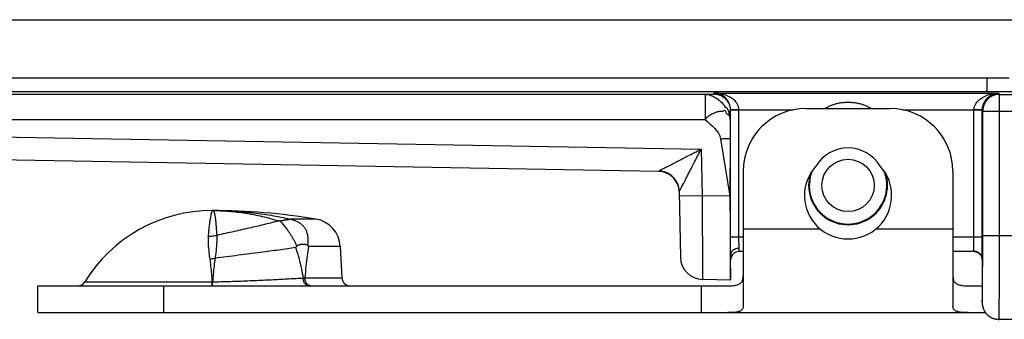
# Model space of a CAD drawing. Header units: inches. Extents: x 0.2 to 16.8, y 0.1 to 10.8.
# Tile 3 of 23: x 3.068 to 4.242, y 2.732 to 3.09. Entities that reach past the tile are written whole.
import ezdxf

# ---------------------------------------------------------------- set-up
doc = ezdxf.new("R2010")
doc.units = ezdxf.units.IN
doc.header["$LTSCALE"] = 0.935
doc.header["$MEASUREMENT"] = 0
doc.layers.get('0').update_dxf_attribs({"linetype": 'CONTINUOUS'})

msp = doc.modelspace()

# ---------------------------------------------------------------- linework, layer by layer
at = {"color": 7, "linetype": 'CONTINUOUS'}
for p, q in [((2.353, 3.0902), (4.327, 3.0902)), ((4.248, 3.0202), (2.353, 3.0202)), ((4.2214, 3.0202), (4.2214, 3.004)), ((2.3373, 3.0011), (3.8855, 3.0011)), ((4.2214, 3.004), (2.3387, 3.004)), ((3.8855, 3.0011), (3.8855, 2.9711)), ((3.8957, 3.0015), (3.8962, 3.0025)), ((3.8962, 3.0025), (4.2358, 3.0025)), ((4.2358, 3.0025), (4.2366, 3.001)), ((4.2366, 3.001), (4.2526, 3.001)), ((4.2366, 2.8322), (4.2366, 3.001)), ((3.9259, 2.9825), (3.9905, 2.9825)), ((4.006, 2.9842), (4.106, 2.9842)), ((4.1215, 2.9825), (4.2061, 2.9825)), ((2.3373, 2.9711), (3.8855, 2.9711)), ((3.9157, 2.9815), (3.9159, 2.982)), ((3.9259, 2.982), (3.9159, 2.982)), ((3.9159, 2.8302), (3.9159, 2.982)), ((3.9259, 2.8302), (3.9259, 2.982)), ((4.2161, 2.982), (4.2061, 2.982)), ((4.2061, 2.8302), (4.2061, 2.982)), ((4.2161, 2.982), (4.2166, 2.981)), ((4.2161, 2.8302), (4.2161, 2.982)), ((4.2166, 2.981), (4.2526, 2.981)), ((4.2166, 2.8322), (4.2166, 2.981)), ((2.2812, 2.9635), (3.8809, 2.9356)), ((3.904, 2.9477), (3.9152, 2.8792)), ((3.9153, 2.9477), (3.9152, 2.8792)), ((2.2807, 2.9365), (3.8302, 2.9094)), ((3.8302, 2.9089), (2.2807, 2.9359)), ((3.8809, 2.9356), (3.8819, 2.8798)), ((3.8302, 2.9089), (3.8302, 2.9094)), ((3.931, 2.9092), (3.931, 2.748)), ((4.181, 2.9092), (4.181, 2.748)), ((3.8548, 2.8849), (3.8561, 2.8063)), ((3.8819, 2.8798), (3.8549, 2.8794)), ((3.9152, 2.8792), (3.8819, 2.8798)), ((3.4214, 2.852), (3.391, 2.852)), ((3.931, 2.8302), (3.9159, 2.8302)), ((3.931, 2.8402), (4.0228, 2.8402)), ((4.0892, 2.8402), (4.181, 2.8402)), ((4.2161, 2.8302), (4.181, 2.8302)), ((4.2166, 2.8322), (4.8897, 2.8322)), ((3.4505, 2.8193), (3.4126, 2.8193)), ((3.4505, 2.8193), (3.4525, 2.7817)), ((3.916, 2.7792), (3.916, 2.8092)), ((3.926, 2.8132), (3.926, 2.817)), ((3.931, 2.8132), (3.926, 2.8132)), ((4.2063, 2.8132), (4.181, 2.8132)), ((4.2159, 2.8044), (4.2159, 2.8038)), ((4.2159, 2.8039), (4.2159, 2.759)), ((4.2159, 2.8038), (4.2159, 2.8039)), ((3.09, 2.7722), (3.9128, 2.7722)), ((3.09, 2.7402), (3.09, 2.7722)), ((3.1458, 2.777), (3.2977, 2.777)), ((3.24, 2.7402), (3.24, 2.7722)), ((3.4083, 2.7817), (3.4525, 2.7817)), ((3.881, 2.7722), (3.881, 2.7402)), ((3.916, 2.7792), (3.8827, 2.7798)), ((4.1992, 2.7722), (4.2159, 2.7722)), ((4.2159, 2.7622), (4.2159, 2.7622)), ((4.2159, 2.7622), (4.2159, 2.7622)), ((4.2159, 2.759), (4.2159, 2.757)), ((4.2159, 2.757), (4.2159, 2.7551)), ((4.2159, 2.7551), (4.2159, 2.7528)), ((4.2159, 2.7528), (4.2159, 2.7522)), ((3.09, 2.7402), (4.2199, 2.7402)), ((4.8897, 2.7322), (4.2359, 2.7322))]:
    msp.add_line(p, q, dxfattribs=at)
for points in [[(4.2063, 2.8132), (4.207, 2.8132), (4.2084, 2.813), (4.2098, 2.8126), (4.2111, 2.812), (4.2123, 2.8112), (4.2133, 2.8102), (4.2142, 2.8092), (4.2148, 2.8081), (4.2153, 2.8071), (4.2156, 2.8061), (4.2158, 2.8052), (4.2159, 2.8044)], [(4.2159, 2.7522), (4.2159, 2.752), (4.2159, 2.7517), (4.2159, 2.7515)], [(4.2159, 2.7515), (4.216, 2.7512), (4.216, 2.7509), (4.216, 2.7506), (4.216, 2.7502), (4.2161, 2.7499), (4.2161, 2.7495), (4.2162, 2.7491), (4.2162, 2.7487), (4.2163, 2.7483), (4.2164, 2.7479), (4.2165, 2.7475), (4.2166, 2.7471), (4.2167, 2.7466), (4.2169, 2.7462), (4.217, 2.7457), (4.2172, 2.7453), (4.2174, 2.7448), (4.2176, 2.7443), (4.2178, 2.7439), (4.218, 2.7434), (4.2182, 2.7429), (4.2185, 2.7424), (4.2188, 2.742), (4.219, 2.7415), (4.2193, 2.741), (4.2197, 2.7406), (4.22, 2.7401), (4.2204, 2.7396), (4.2208, 2.7392), (4.2212, 2.7387), (4.2216, 2.7383), (4.222, 2.7378), (4.2225, 2.7374), (4.223, 2.737), (4.2235, 2.7366), (4.224, 2.7361), (4.2246, 2.7358), (4.2252, 2.7354), (4.2258, 2.735), (4.2264, 2.7346), (4.227, 2.7343), (4.2277, 2.734), (4.2284, 2.7337), (4.2291, 2.7334), (4.2299, 2.7332), (4.2307, 2.7329), (4.2315, 2.7327), (4.2323, 2.7325), (4.2332, 2.7324), (4.2341, 2.7323), (4.235, 2.7322), (4.2359, 2.7322)]]:
    msp.add_lwpolyline(points, dxfattribs=at)
msp.add_circle((4.056, 2.8922), 0.0312, dxfattribs=at)
for centre, radius, start, end in [((4.006, 2.9092), 0.075, 90, 180), ((4.106, 2.9092), 0.075, 0, 90), ((4.056, 2.8922), 0.0448, 31.1508, 148.8492), ((4.056, 2.8802), 0.052, 137.4587, 42.5413), ((3.8298, 2.8839), 0.025, 2.2574, 89.0001), ((4.056, 2.8922), 0.047, 161.98, 18.02), ((4.056, 2.8922), 0.0462, 157.7789, 22.2211), ((3.298, 2.6837), 0.1785, 90, 148.5015), ((3.298, 2.1122), 0.75, 80.5349, 90), ((3.4156, 2.8175), 0.035, 3, 80.5349), ((3.8831, 2.8068), 0.027, 181, 269), ((3.926, 2.8032), 0.01, 90, 180), ((3.1373, 2.7822), 0.01, 270, 328.5015), ((3.4625, 2.7822), 0.01, 183, 270)]:
    msp.add_arc(centre, radius, start, end, dxfattribs=at)
for points, knots in [([(3.8855, 3.0011), (3.8858, 3.0011), (3.8865, 3.0011), (3.8875, 3.0012), (3.8884, 3.0012), (3.8893, 3.0012), (3.8902, 3.0012), (3.891, 3.0012), (3.8918, 3.0013), (3.8926, 3.0013), (3.8931, 3.0013), (3.8935, 3.0013), (3.8938, 3.0013), (3.8941, 3.0013), (3.8944, 3.0014), (3.8946, 3.0014), (3.8948, 3.0014), (3.895, 3.0014), (3.8952, 3.0014), (3.8953, 3.0014), (3.8954, 3.0014), (3.8955, 3.0014), (3.8955, 3.0014), (3.8956, 3.0014), (3.8956, 3.0015), (3.8956, 3.0015), (3.8956, 3.0015), (3.8957, 3.0015), (3.8957, 3.0015), (3.8957, 3.0015), (3.8957, 3.0015), (3.8957, 3.0015)], [0, 0, 0, 0, 0.098552, 0.19493, 0.288567, 0.3789, 0.465361, 0.547387, 0.624411, 0.695869, 0.761195, 0.791382, 0.819825, 0.846453, 0.871196, 0.893984, 0.914746, 0.933413, 0.949914, 0.964183, 0.97615, 0.98125, 0.985752, 0.989646, 0.992929, 0.995595, 0.997644, 0.998441, 0.999092, 0.999605, 1, 1, 1, 1]), ([(3.8855, 3.0011), (3.8861, 3.0011), (3.8873, 3.001), (3.8893, 3.0007), (3.8913, 3.0001), (3.8935, 2.9993), (3.8958, 2.9983), (3.898, 2.997), (3.9002, 2.9955), (3.9024, 2.9939), (3.9044, 2.9921), (3.9062, 2.9902), (3.9085, 2.9884), (3.9087, 2.9852), (3.9118, 2.9851), (3.9124, 2.9826), (3.9141, 2.9801), (3.9135, 2.9771), (3.9153, 2.975), (3.9153, 2.9731), (3.9155, 2.9718), (3.9155, 2.9711)], [0, 0, 0, 0, 0.037666, 0.080476, 0.127593, 0.17831, 0.232047, 0.288012, 0.34534, 0.403367, 0.461666, 0.519872, 0.577739, 0.643445, 0.687614, 0.73947, 0.79118, 0.882158, 0.912126, 0.957479, 1, 1, 1, 1]), ([(3.8957, 3.0015), (3.8963, 3.0015), (3.8976, 3.0014), (3.8996, 3.0011), (3.9015, 3.0006), (3.9033, 3), (3.9051, 2.9991), (3.9068, 2.9981), (3.9081, 2.9972), (3.9091, 2.9963), (3.91, 2.9954), (3.9111, 2.9942), (3.9123, 2.9926), (3.9133, 2.9909), (3.9141, 2.9891), (3.9148, 2.9873), (3.9153, 2.9854), (3.9156, 2.9834), (3.9157, 2.9821), (3.9157, 2.9815)], [0, 0, 0, 0, 0.062522, 0.125043, 0.187558, 0.250085, 0.312637, 0.375192, 0.437713, 0.468963, 0.5002, 0.562633, 0.625084, 0.68757, 0.750078, 0.812583, 0.875065, 0.937524, 1, 1, 1, 1]), ([(3.9259, 2.9825), (3.9259, 2.983), (3.9258, 2.9841), (3.9255, 2.9856), (3.925, 2.9872), (3.9243, 2.9888), (3.9233, 2.9905), (3.922, 2.9923), (3.9203, 2.994), (3.9182, 2.9958), (3.9157, 2.9974), (3.9127, 2.999), (3.9092, 3.0004), (3.9052, 3.0016), (3.9008, 3.0023), (3.8977, 3.0025), (3.8962, 3.0025)], [0, 0, 0, 0, 0.038403, 0.078381, 0.120804, 0.16645, 0.21607, 0.270929, 0.332187, 0.400606, 0.477116, 0.562959, 0.659548, 0.766692, 0.881612, 1, 1, 1, 1]), ([(3.9159, 2.982), (3.9159, 2.9825), (3.9159, 2.9836), (3.9157, 2.9852), (3.9154, 2.9868), (3.9149, 2.9885), (3.9142, 2.9902), (3.9134, 2.9919), (3.9123, 2.9937), (3.911, 2.9955), (3.9093, 2.9972), (3.9073, 2.9988), (3.905, 3.0003), (3.9023, 3.0015), (3.8993, 3.0023), (3.8972, 3.0025), (3.8962, 3.0025)], [0, 0, 0, 0, 0.051482, 0.10098, 0.153741, 0.20913, 0.266587, 0.327493, 0.393292, 0.46382, 0.539179, 0.62006, 0.707626, 0.80173, 0.900221, 1, 1, 1, 1]), ([(4.2061, 2.9825), (4.2061, 2.983), (4.2062, 2.9841), (4.2065, 2.9857), (4.207, 2.9873), (4.2078, 2.9889), (4.2088, 2.9907), (4.2102, 2.9924), (4.2118, 2.9941), (4.2139, 2.9958), (4.2164, 2.9975), (4.2194, 2.9991), (4.2229, 3.0004), (4.2268, 3.0016), (4.2312, 3.0023), (4.2343, 3.0025), (4.2358, 3.0025)], [0, 0, 0, 0, 0.039271, 0.079867, 0.122851, 0.169166, 0.219633, 0.274961, 0.336084, 0.404055, 0.479999, 0.564961, 0.660293, 0.766476, 0.880798, 1, 1, 1, 1]), ([(4.2161, 2.982), (4.2161, 2.9826), (4.2161, 2.9837), (4.2163, 2.9853), (4.2167, 2.9869), (4.2172, 2.9886), (4.2178, 2.9903), (4.2187, 2.9921), (4.2198, 2.9938), (4.2212, 2.9956), (4.2228, 2.9973), (4.2248, 2.9989), (4.2271, 3.0003), (4.2298, 3.0015), (4.2327, 3.0023), (4.2348, 3.0025), (4.2358, 3.0025)], [0, 0, 0, 0, 0.053394, 0.103483, 0.156363, 0.2124, 0.271546, 0.333492, 0.3988, 0.468488, 0.543147, 0.623165, 0.709336, 0.802206, 0.899707, 1, 1, 1, 1]), ([(4.2366, 3.001), (4.2358, 3.001), (4.2342, 3.0009), (4.2318, 3.0004), (4.2295, 2.9997), (4.2273, 2.9987), (4.2252, 2.9975), (4.2233, 2.996), (4.2216, 2.9942), (4.2201, 2.9923), (4.2189, 2.9903), (4.2179, 2.9881), (4.2172, 2.9858), (4.2167, 2.9834), (4.2166, 2.9818), (4.2166, 2.981)], [0, 0, 0, 0, 0.076924, 0.15385, 0.230776, 0.307703, 0.384629, 0.461555, 0.538481, 0.615405, 0.692327, 0.769248, 0.846167, 0.923084, 1, 1, 1, 1]), ([(4.2714, 3.0048), (4.2714, 3.0048), (4.271, 3.0047), (4.2703, 3.0046), (4.2692, 3.0046), (4.2677, 3.0045), (4.2658, 3.0044), (4.2635, 3.0044), (4.2609, 3.0043), (4.258, 3.0042), (4.2547, 3.0042), (4.2512, 3.0041), (4.2474, 3.0041), (4.2434, 3.0041), (4.2393, 3.004), (4.2349, 3.004), (4.2305, 3.004), (4.226, 3.004), (4.223, 3.004), (4.2214, 3.004)], [0, 0, 0, 0, 0.005908, 0.019962, 0.042221, 0.072504, 0.110493, 0.15588, 0.208314, 0.267393, 0.3326, 0.403375, 0.479106, 0.55915, 0.642941, 0.72985, 0.818996, 0.909382, 1, 1, 1, 1]), ([(3.9259, 2.9825), (3.9255, 2.9825), (3.9245, 2.9825), (3.9231, 2.9825), (3.9218, 2.9825), (3.9206, 2.9824), (3.9194, 2.9824), (3.9184, 2.9824), (3.9176, 2.9824), (3.9169, 2.9824), (3.9164, 2.9824), (3.9161, 2.9823), (3.9159, 2.9823), (3.9159, 2.9824)], [0, 0, 0, 0, 0.141133, 0.279582, 0.412514, 0.537203, 0.651093, 0.75185, 0.837419, 0.906077, 0.956476, 0.987691, 1, 1, 1, 1]), ([(3.9259, 2.982), (3.9259, 2.9821), (3.9259, 2.9822), (3.9259, 2.9824), (3.9259, 2.9825), (3.9259, 2.9825)], [0, 0, 0, 0, 0.333334, 0.666666, 1, 1, 1, 1]), ([(4.0284, 2.9842), (4.0286, 2.9844), (4.0302, 2.9853), (4.0332, 2.9868), (4.0375, 2.9886), (4.042, 2.99), (4.0467, 2.991), (4.0513, 2.9915), (4.056, 2.9917), (4.0607, 2.9915), (4.0653, 2.991), (4.07, 2.99), (4.0746, 2.9886), (4.0789, 2.9868), (4.0819, 2.9853), (4.0834, 2.9844), (4.0837, 2.9842)], [0, 0, 0, 0, 0.016292, 0.093621, 0.174311, 0.256532, 0.33867, 0.41983, 0.499869, 0.579927, 0.660952, 0.743307, 0.82629, 0.90758, 0.984648, 1, 1, 1, 1]), ([(4.2161, 2.9824), (4.2161, 2.9823), (4.2159, 2.9823), (4.2156, 2.9824), (4.2151, 2.9824), (4.2144, 2.9824), (4.2136, 2.9824), (4.2126, 2.9824), (4.2114, 2.9824), (4.2102, 2.9825), (4.2089, 2.9825), (4.2075, 2.9825), (4.2066, 2.9825), (4.2061, 2.9825)], [0, 0, 0, 0, 0.01229, 0.043504, 0.093918, 0.162601, 0.2482, 0.348983, 0.46289, 0.587583, 0.720501, 0.858917, 1, 1, 1, 1]), ([(4.2061, 2.982), (4.2061, 2.9821), (4.2061, 2.9822), (4.2061, 2.9824), (4.2061, 2.9825), (4.2061, 2.9825)], [0, 0, 0, 0, 0.333293, 0.666624, 1, 1, 1, 1]), ([(3.9155, 2.9711), (3.9155, 2.9717), (3.9154, 2.9729), (3.9149, 2.9745), (3.9145, 2.9789), (3.9137, 2.9749), (3.9126, 2.9771), (3.9104, 2.9778), (3.9107, 2.9816), (3.9077, 2.9817), (3.9064, 2.9804), (3.9043, 2.9808), (3.9024, 2.9804), (3.9002, 2.98), (3.898, 2.9792), (3.8958, 2.9783), (3.8935, 2.9772), (3.8913, 2.9759), (3.8892, 2.9744), (3.8873, 2.9728), (3.8859, 2.9718), (3.8855, 2.9711)], [0, 0, 0, 0, 0.041367, 0.081258, 0.14959, 0.189894, 0.224455, 0.261518, 0.359167, 0.397425, 0.439704, 0.485064, 0.533649, 0.585586, 0.640824, 0.698974, 0.759246, 0.820626, 0.881976, 0.942134, 1, 1, 1, 1]), ([(3.9155, 2.9711), (3.9155, 2.9702), (3.9155, 2.9683), (3.9154, 2.9646), (3.9154, 2.961), (3.9154, 2.9572), (3.9153, 2.9543), (3.9153, 2.9511), (3.9153, 2.9488), (3.9153, 2.9477)], [0, 0, 0, 0, 0.123509, 0.241102, 0.471224, 0.590095, 0.715734, 0.851311, 1, 1, 1, 1]), ([(3.9155, 2.9711), (3.9155, 2.9718), (3.9155, 2.9729), (3.9155, 2.9742), (3.9155, 2.9751), (3.9155, 2.976), (3.9156, 2.9769), (3.9156, 2.9777), (3.9156, 2.9784), (3.9156, 2.9791), (3.9156, 2.9796), (3.9156, 2.9799), (3.9156, 2.9802), (3.9156, 2.9804), (3.9156, 2.9806), (3.9156, 2.9808), (3.9156, 2.981), (3.9156, 2.9811), (3.9156, 2.9812), (3.9156, 2.9813), (3.9156, 2.9813), (3.9157, 2.9814), (3.9157, 2.9814), (3.9157, 2.9814), (3.9157, 2.9815), (3.9157, 2.9815), (3.9157, 2.9815), (3.9157, 2.9815), (3.9157, 2.9815)], [0, 0, 0, 0, 0.202424, 0.298097, 0.389511, 0.476242, 0.557865, 0.633957, 0.704093, 0.767849, 0.824801, 0.850593, 0.874525, 0.896544, 0.916597, 0.934632, 0.950595, 0.964435, 0.976098, 0.981097, 0.985532, 0.989398, 0.992688, 0.995397, 0.997519, 0.999052, 0.999598, 1, 1, 1, 1]), ([(3.904, 2.9477), (3.9045, 2.9478), (3.9055, 2.9479), (3.9069, 2.9481), (3.9083, 2.9482), (3.9096, 2.9484), (3.9108, 2.9484), (3.9119, 2.9484), (3.9129, 2.9484), (3.9137, 2.9484), (3.9144, 2.9483), (3.9149, 2.9481), (3.9152, 2.948), (3.9153, 2.9478), (3.9153, 2.9477)], [0, 0, 0, 0, 0.128716, 0.254453, 0.375315, 0.489517, 0.59534, 0.691188, 0.775633, 0.847306, 0.905137, 0.948699, 0.978876, 1, 1, 1, 1]), ([(3.8302, 2.9094), (3.8303, 2.9095), (3.8304, 2.9095), (3.8308, 2.9097), (3.8314, 2.91), (3.8322, 2.9105), (3.8334, 2.9111), (3.835, 2.9119), (3.8369, 2.9129), (3.8394, 2.9142), (3.8423, 2.9157), (3.8457, 2.9174), (3.8498, 2.9195), (3.8545, 2.9219), (3.8599, 2.9248), (3.8662, 2.928), (3.8733, 2.9316), (3.8783, 2.9342), (3.8809, 2.9356)], [0, 0, 0, 0, 0.002595, 0.009267, 0.020784, 0.037639, 0.060759, 0.091266, 0.129893, 0.177284, 0.234407, 0.30216, 0.381611, 0.473847, 0.580664, 0.704416, 0.844758, 1, 1, 1, 1]), ([(3.8548, 2.8848), (3.8548, 2.8849), (3.8548, 2.8851), (3.855, 2.8854), (3.8553, 2.886), (3.8558, 2.8868), (3.8563, 2.888), (3.8571, 2.8895), (3.8581, 2.8914), (3.8594, 2.8938), (3.8609, 2.8967), (3.8627, 2.9002), (3.8647, 2.9042), (3.8672, 2.909), (3.87, 2.9144), (3.8732, 2.9207), (3.8769, 2.9279), (3.8795, 2.9329), (3.8809, 2.9356)], [0, 0, 0, 0, 0.002828, 0.009165, 0.020061, 0.036356, 0.058945, 0.088788, 0.126876, 0.173993, 0.230857, 0.298539, 0.378057, 0.470553, 0.577798, 0.70225, 0.843574, 1, 1, 1, 1]), ([(3.8465, 2.903), (3.8459, 2.9036), (3.8445, 2.9047), (3.8424, 2.9061), (3.8401, 2.9072), (3.8377, 2.9082), (3.8353, 2.9089), (3.8328, 2.9093), (3.8311, 2.9094), (3.8302, 2.9094)], [0, 0, 0, 0, 0.143275, 0.286451, 0.42947, 0.572342, 0.715059, 0.857611, 1, 1, 1, 1]), ([(3.8465, 2.903), (3.8459, 2.9036), (3.8446, 2.9047), (3.8424, 2.9061), (3.8401, 2.9072), (3.8378, 2.9082), (3.8353, 2.9089), (3.8328, 2.9093), (3.8311, 2.9094), (3.8302, 2.9094)], [0, 0, 0, 0, 0.142804, 0.285668, 0.428533, 0.571398, 0.714264, 0.857132, 1, 1, 1, 1]), ([(3.8548, 2.8849), (3.8547, 2.8857), (3.8546, 2.8874), (3.8542, 2.89), (3.8535, 2.8924), (3.8526, 2.8948), (3.8514, 2.8971), (3.85, 2.8992), (3.8484, 2.9012), (3.8471, 2.9024), (3.8465, 2.903)], [0, 0, 0, 0, 0.124997, 0.249977, 0.374978, 0.499991, 0.625008, 0.750022, 0.875027, 1, 1, 1, 1]), ([(3.8819, 2.8798), (3.8819, 2.8772), (3.8819, 2.872), (3.882, 2.8642), (3.882, 2.8565), (3.8821, 2.849), (3.8822, 2.8416), (3.8822, 2.8345), (3.8823, 2.8277), (3.8823, 2.8211), (3.8824, 2.815), (3.8824, 2.8092), (3.8825, 2.8039), (3.8825, 2.7991), (3.8825, 2.7947), (3.8826, 2.7909), (3.8826, 2.7876), (3.8826, 2.7849), (3.8826, 2.7828), (3.8826, 2.7812), (3.8827, 2.7803), (3.8827, 2.7799), (3.8827, 2.7798)], [0, 0, 0, 0, 0.078537, 0.156605, 0.233687, 0.309301, 0.38298, 0.454272, 0.522738, 0.587954, 0.649522, 0.70708, 0.760297, 0.808863, 0.852479, 0.890863, 0.923765, 0.950975, 0.972321, 0.987666, 0.996913, 1, 1, 1, 1]), ([(3.9152, 2.8792), (3.9152, 2.8767), (3.9152, 2.8715), (3.9152, 2.8639), (3.9153, 2.8563), (3.9153, 2.8488), (3.9153, 2.8416), (3.9153, 2.8345), (3.9154, 2.8278), (3.9154, 2.8213), (3.9154, 2.8152), (3.9155, 2.8095), (3.9155, 2.8042), (3.9156, 2.7993), (3.9156, 2.7949), (3.9157, 2.791), (3.9157, 2.7877), (3.9158, 2.7849), (3.9159, 2.7826), (3.9159, 2.781), (3.916, 2.7801), (3.916, 2.7797)], [0, 0, 0, 0, 0.077649, 0.154971, 0.231269, 0.306114, 0.379284, 0.450127, 0.518165, 0.58325, 0.644822, 0.702414, 0.755918, 0.804903, 0.848968, 0.888024, 0.921785, 0.949964, 0.972488, 0.989214, 1, 1, 1, 1]), ([(3.298, 2.8622), (3.2978, 2.8622), (3.2975, 2.8615), (3.2971, 2.8605), (3.2966, 2.8585), (3.296, 2.8558), (3.2954, 2.8524), (3.2947, 2.8482), (3.2941, 2.8433), (3.2935, 2.8377), (3.2931, 2.8337), (3.293, 2.8316)], [0, 0, 0, 0, 0.016475, 0.056242, 0.120438, 0.209052, 0.321738, 0.457948, 0.616993, 0.798027, 1, 1, 1, 1]), ([(3.298, 2.8622), (3.3058, 2.8622), (3.3214, 2.8618), (3.3447, 2.8599), (3.368, 2.8567), (3.3834, 2.8537), (3.391, 2.852)], [0, 0, 0, 0, 0.249263, 0.49875, 0.748878, 1, 1, 1, 1]), ([(3.298, 2.8622), (3.3046, 2.8622), (3.3179, 2.8617), (3.3377, 2.8593), (3.3576, 2.8554), (3.3706, 2.8518), (3.3771, 2.8498)], [0, 0, 0, 0, 0.245551, 0.495053, 0.747066, 1, 1, 1, 1]), ([(3.298, 2.8622), (3.2984, 2.8622), (3.2991, 2.8618), (3.2999, 2.8606), (3.3005, 2.8586), (3.3011, 2.856), (3.3015, 2.8526), (3.302, 2.8486), (3.3024, 2.8438), (3.3028, 2.8384), (3.3031, 2.8345), (3.3032, 2.8325)], [0, 0, 0, 0, 0.032826, 0.077412, 0.141792, 0.228479, 0.33814, 0.470716, 0.625755, 0.802519, 1, 1, 1, 1]), ([(3.3771, 2.8498), (3.3745, 2.8491), (3.3692, 2.8477), (3.3611, 2.8457), (3.3527, 2.8437), (3.3437, 2.8416), (3.3341, 2.8394), (3.3239, 2.8371), (3.3136, 2.8348), (3.3067, 2.8333), (3.3032, 2.8325)], [0, 0, 0, 0, 0.10629, 0.216462, 0.330093, 0.446756, 0.581909, 0.71966, 0.859271, 1, 1, 1, 1]), ([(3.3783, 2.8499), (3.3782, 2.8499), (3.3779, 2.8498), (3.3775, 2.8498), (3.3772, 2.8498), (3.3771, 2.8498)], [0, 0, 0, 0, 0.340159, 0.673935, 1, 1, 1, 1]), ([(3.3783, 2.8499), (3.3785, 2.8499), (3.3788, 2.8499), (3.3792, 2.85), (3.3797, 2.85), (3.3802, 2.8501), (3.3808, 2.8502), (3.3814, 2.8503), (3.382, 2.8505), (3.3828, 2.8506), (3.3835, 2.8508), (3.3843, 2.8509), (3.3852, 2.8511), (3.3861, 2.8512), (3.3869, 2.8513), (3.3876, 2.8514), (3.3882, 2.8515), (3.3887, 2.8516), (3.3892, 2.8516), (3.3896, 2.8517), (3.3899, 2.8517), (3.3902, 2.8517), (3.3905, 2.8518), (3.3907, 2.8518), (3.3908, 2.8518), (3.3909, 2.8518), (3.391, 2.8519), (3.391, 2.8519)], [0, 0, 0, 0, 0.031629, 0.066839, 0.105109, 0.146664, 0.191509, 0.239918, 0.292111, 0.34828, 0.408671, 0.474101, 0.543832, 0.613966, 0.677587, 0.732695, 0.780255, 0.821662, 0.857794, 0.889255, 0.916479, 0.939789, 0.95936, 0.975284, 0.987487, 0.995824, 1, 1, 1, 1]), ([(3.3783, 2.8499), (3.3788, 2.8495), (3.3798, 2.8486), (3.3813, 2.847), (3.383, 2.845), (3.3847, 2.8428), (3.3866, 2.8404), (3.3884, 2.8377), (3.3903, 2.8349), (3.3922, 2.832), (3.3941, 2.8289), (3.3958, 2.8258), (3.3973, 2.8227), (3.3982, 2.8206), (3.3986, 2.8196)], [0, 0, 0, 0, 0.050636, 0.110882, 0.179824, 0.257518, 0.341847, 0.429889, 0.521669, 0.617942, 0.716837, 0.814884, 0.909696, 1, 1, 1, 1]), ([(3.391, 2.8519), (3.391, 2.8519), (3.391, 2.8519), (3.391, 2.852), (3.391, 2.852), (3.391, 2.852)], [0, 0, 0, 0, 0.351427, 0.68583, 1, 1, 1, 1]), ([(3.391, 2.8519), (3.3919, 2.8517), (3.3937, 2.8513), (3.3961, 2.8505), (3.3981, 2.8496), (3.3999, 2.8487), (3.4015, 2.8478), (3.4029, 2.8468), (3.4042, 2.8459), (3.4053, 2.8448), (3.4065, 2.8436), (3.4075, 2.8422), (3.4086, 2.8407), (3.4094, 2.8391), (3.4101, 2.8374), (3.4108, 2.8354), (3.4113, 2.8332), (3.4117, 2.8306), (3.4119, 2.8276), (3.4119, 2.8242), (3.4116, 2.8219), (3.4115, 2.8206)], [0, 0, 0, 0, 0.067124, 0.126793, 0.179887, 0.227378, 0.27131, 0.31174, 0.349024, 0.384121, 0.424357, 0.465744, 0.508739, 0.551444, 0.596096, 0.644054, 0.697312, 0.759307, 0.831219, 0.912238, 1, 1, 1, 1]), ([(3.293, 2.8316), (3.2929, 2.8303), (3.2928, 2.8276), (3.2929, 2.823), (3.2933, 2.8176), (3.294, 2.8113), (3.2945, 2.8068), (3.2949, 2.8044)], [0, 0, 0, 0, 0.14032, 0.306046, 0.50204, 0.734446, 1, 1, 1, 1]), ([(3.293, 2.8316), (3.2941, 2.8316), (3.2964, 2.8317), (3.2998, 2.832), (3.3021, 2.8323), (3.3032, 2.8325)], [0, 0, 0, 0, 0.334636, 0.668127, 1, 1, 1, 1]), ([(3.3032, 2.8325), (3.3033, 2.8312), (3.3034, 2.8285), (3.3032, 2.8239), (3.3028, 2.8185), (3.3022, 2.8122), (3.3016, 2.8077), (3.3013, 2.8053)], [0, 0, 0, 0, 0.139104, 0.305379, 0.50092, 0.730429, 1, 1, 1, 1]), ([(3.916, 2.8093), (3.916, 2.81), (3.916, 2.8114), (3.916, 2.8136), (3.916, 2.8161), (3.916, 2.8187), (3.9159, 2.8215), (3.9159, 2.8243), (3.9159, 2.8273), (3.9159, 2.8292), (3.9159, 2.8302)], [0, 0, 0, 0, 0.096135, 0.203655, 0.320935, 0.446532, 0.57892, 0.716472, 0.857581, 1, 1, 1, 1]), ([(3.926, 2.817), (3.926, 2.8175), (3.926, 2.8184), (3.926, 2.8198), (3.926, 2.8213), (3.926, 2.8229), (3.9259, 2.8247), (3.9259, 2.8265), (3.9259, 2.8283), (3.9259, 2.8296), (3.9259, 2.8302)], [0, 0, 0, 0, 0.096341, 0.203614, 0.320763, 0.446256, 0.578633, 0.716173, 0.857209, 1, 1, 1, 1]), ([(4.2059, 2.8137), (4.2059, 2.8139), (4.206, 2.8143), (4.206, 2.8152), (4.206, 2.8162), (4.206, 2.8175), (4.206, 2.8189), (4.2061, 2.8205), (4.2061, 2.8223), (4.2061, 2.8242), (4.2061, 2.8261), (4.2061, 2.8282), (4.2061, 2.8295), (4.2061, 2.8302)], [0, 0, 0, 0, 0.035735, 0.085805, 0.14947, 0.225788, 0.313633, 0.411692, 0.518492, 0.632458, 0.75189, 0.875006, 1, 1, 1, 1]), ([(4.2159, 2.8039), (4.2159, 2.8042), (4.2159, 2.8048), (4.216, 2.8058), (4.216, 2.8071), (4.216, 2.8086), (4.216, 2.8104), (4.216, 2.8124), (4.2161, 2.8146), (4.2161, 2.817), (4.2161, 2.8195), (4.2161, 2.8221), (4.2161, 2.8248), (4.2161, 2.8275), (4.2161, 2.8293), (4.2161, 2.8302)], [0, 0, 0, 0, 0.028554, 0.067463, 0.116551, 0.175405, 0.243493, 0.320025, 0.404032, 0.494504, 0.590286, 0.690049, 0.792456, 0.896195, 1, 1, 1, 1]), ([(4.2163, 2.7622), (4.2163, 2.7632), (4.2163, 2.7655), (4.2164, 2.7692), (4.2164, 2.7735), (4.2164, 2.7782), (4.2165, 2.7832), (4.2165, 2.7886), (4.2165, 2.7942), (4.2166, 2.8002), (4.2166, 2.8063), (4.2166, 2.8127), (4.2166, 2.8191), (4.2166, 2.8257), (4.2166, 2.83), (4.2166, 2.8322)], [0, 0, 0, 0, 0.043541, 0.098428, 0.159504, 0.226331, 0.298434, 0.375316, 0.456429, 0.54128, 0.629382, 0.720125, 0.812707, 0.906281, 1, 1, 1, 1]), ([(4.2359, 2.7322), (4.236, 2.7322), (4.2359, 2.7329), (4.2361, 2.7336), (4.2361, 2.7352), (4.2362, 2.7373), (4.2362, 2.74), (4.2363, 2.7433), (4.2363, 2.7471), (4.2363, 2.7515), (4.2364, 2.7563), (4.2364, 2.7617), (4.2365, 2.7674), (4.2365, 2.7736), (4.2365, 2.7801), (4.2366, 2.7869), (4.2366, 2.794), (4.2366, 2.8014), (4.2366, 2.8089), (4.2366, 2.8166), (4.2366, 2.8244), (4.2366, 2.8296), (4.2366, 2.8322)], [0, 0, 0, 0, 0.003131, 0.012375, 0.027702, 0.04902, 0.0762, 0.109074, 0.14744, 0.191062, 0.23967, 0.292966, 0.350621, 0.412279, 0.477559, 0.546061, 0.61736, 0.69102, 0.766583, 0.843584, 0.92155, 1, 1, 1, 1]), ([(3.3972, 2.818), (3.3939, 2.8175), (3.3873, 2.8165), (3.377, 2.815), (3.3664, 2.8135), (3.3548, 2.812), (3.3422, 2.8104), (3.3287, 2.8087), (3.3151, 2.807), (3.3059, 2.8058), (3.3013, 2.8053)], [0, 0, 0, 0, 0.102442, 0.209515, 0.320699, 0.43547, 0.57282, 0.713343, 0.856062, 1, 1, 1, 1]), ([(3.3986, 2.8196), (3.3984, 2.8194), (3.3981, 2.819), (3.3977, 2.8185), (3.3974, 2.8181), (3.3972, 2.818)], [0, 0, 0, 0, 0.335403, 0.667358, 1, 1, 1, 1]), ([(3.3972, 2.818), (3.3981, 2.8154), (3.3999, 2.8101), (3.4022, 2.8015), (3.4044, 2.792), (3.4056, 2.7852), (3.4062, 2.7816)], [0, 0, 0, 0, 0.215503, 0.450325, 0.710019, 1, 1, 1, 1]), ([(3.3986, 2.8196), (3.3987, 2.8197), (3.399, 2.82), (3.3995, 2.8204), (3.4, 2.8207), (3.4007, 2.821), (3.4014, 2.8213), (3.4023, 2.8216), (3.4032, 2.8218), (3.4042, 2.822), (3.4053, 2.8222), (3.4064, 2.8222), (3.4073, 2.8222), (3.4082, 2.8221), (3.4089, 2.8219), (3.4096, 2.8218), (3.4102, 2.8215), (3.4107, 2.8213), (3.4111, 2.821), (3.4113, 2.8208), (3.4115, 2.8206)], [0, 0, 0, 0, 0.039893, 0.083774, 0.131725, 0.184325, 0.241794, 0.304751, 0.373926, 0.449386, 0.529639, 0.607996, 0.678656, 0.740706, 0.795127, 0.843769, 0.887889, 0.928107, 0.965346, 1, 1, 1, 1]), ([(3.4126, 2.8193), (3.412, 2.8156), (3.4109, 2.8078), (3.4094, 2.7952), (3.4087, 2.7864), (3.4083, 2.7817)], [0, 0, 0, 0, 0.296621, 0.629381, 1, 1, 1, 1]), ([(3.4115, 2.8206), (3.4116, 2.8205), (3.4118, 2.8202), (3.4122, 2.8198), (3.4125, 2.8195), (3.4126, 2.8193)], [0, 0, 0, 0, 0.341554, 0.674985, 1, 1, 1, 1]), ([(3.926, 2.817), (3.9255, 2.817), (3.9246, 2.817), (3.9232, 2.8168), (3.9219, 2.8164), (3.9206, 2.8158), (3.9195, 2.8152), (3.9184, 2.8144), (3.9176, 2.8135), (3.9169, 2.8125), (3.9164, 2.8115), (3.9161, 2.8104), (3.916, 2.8096), (3.916, 2.8092)], [0, 0, 0, 0, 0.10144, 0.202218, 0.301491, 0.398562, 0.492875, 0.584063, 0.67199, 0.756779, 0.838826, 0.918779, 1, 1, 1, 1]), ([(4.2063, 2.8132), (4.2063, 2.8132), (4.2061, 2.8132), (4.2059, 2.8134), (4.2059, 2.8136), (4.2059, 2.8137)], [0, 0, 0, 0, 0.357286, 0.646349, 1, 1, 1, 1]), ([(4.2159, 2.8048), (4.2159, 2.805), (4.2158, 2.8056), (4.2155, 2.8067), (4.215, 2.808), (4.2144, 2.8092), (4.2135, 2.8103), (4.2125, 2.8113), (4.2113, 2.8121), (4.2101, 2.8128), (4.2087, 2.8133), (4.2075, 2.8136), (4.2067, 2.8136), (4.2064, 2.8137)], [0, 0, 0, 0, 0.03349, 0.131965, 0.230666, 0.32967, 0.429024, 0.528749, 0.628835, 0.729244, 0.829912, 0.930752, 1, 1, 1, 1]), ([(3.2949, 2.8044), (3.2956, 2.8045), (3.297, 2.8046), (3.2992, 2.8049), (3.3006, 2.8051), (3.3013, 2.8053)], [0, 0, 0, 0, 0.333181, 0.666627, 1, 1, 1, 1]), ([(3.2949, 2.8044), (3.2953, 2.8015), (3.296, 2.7956), (3.297, 2.7864), (3.2975, 2.7802), (3.2977, 2.777)], [0, 0, 0, 0, 0.319026, 0.653097, 1, 1, 1, 1]), ([(3.3013, 2.8053), (3.3008, 2.8021), (3.3, 2.7958), (3.2991, 2.7864), (3.2986, 2.7801), (3.2983, 2.777)], [0, 0, 0, 0, 0.337971, 0.670081, 1, 1, 1, 1]), ([(3.9128, 2.7722), (3.9139, 2.7722), (3.916, 2.7723), (3.9189, 2.7725), (3.9215, 2.7728), (3.9238, 2.7734), (3.9258, 2.7741), (3.9274, 2.7751), (3.9288, 2.7764), (3.9298, 2.7779), (3.9305, 2.7798), (3.9309, 2.7819), (3.931, 2.7834), (3.931, 2.7842)], [0, 0, 0, 0, 0.130088, 0.246937, 0.350945, 0.443176, 0.525464, 0.600453, 0.671616, 0.743024, 0.818938, 0.903413, 1, 1, 1, 1]), ([(4.181, 2.7842), (4.181, 2.7834), (4.1811, 2.7819), (4.1815, 2.7798), (4.1822, 2.7779), (4.1833, 2.7764), (4.1846, 2.7751), (4.1863, 2.7741), (4.1882, 2.7734), (4.1905, 2.7728), (4.1931, 2.7725), (4.196, 2.7723), (4.1981, 2.7722), (4.1992, 2.7722)], [0, 0, 0, 0, 0.096587, 0.181062, 0.256976, 0.328384, 0.399548, 0.474536, 0.556824, 0.649055, 0.753063, 0.869912, 1, 1, 1, 1]), ([(3.2977, 2.777), (3.2978, 2.777), (3.2979, 2.777), (3.2981, 2.777), (3.2983, 2.777), (3.2983, 2.777)], [0, 0, 0, 0, 0.333344, 0.666679, 1, 1, 1, 1]), ([(3.2977, 2.7722), (3.2977, 2.7722), (3.2977, 2.7724), (3.2977, 2.7727), (3.2977, 2.7732), (3.2977, 2.7739), (3.2977, 2.7748), (3.2977, 2.7759), (3.2977, 2.7766), (3.2977, 2.777)], [0, 0, 0, 0, 0.022246, 0.088491, 0.19733, 0.346454, 0.532695, 0.752097, 1, 1, 1, 1]), ([(3.2982, 2.7722), (3.2982, 2.7722), (3.2982, 2.7724), (3.2983, 2.7727), (3.2983, 2.7732), (3.2983, 2.7739), (3.2983, 2.7748), (3.2983, 2.7759), (3.2983, 2.7766), (3.2983, 2.777)], [0, 0, 0, 0, 0.022786, 0.089157, 0.198004, 0.347056, 0.533159, 0.752361, 1, 1, 1, 1]), ([(3.2983, 2.777), (3.3019, 2.7771), (3.3089, 2.7773), (3.3195, 2.7776), (3.33, 2.7779), (3.3404, 2.7783), (3.3507, 2.7788), (3.3608, 2.7792), (3.3706, 2.7797), (3.3801, 2.7802), (3.3892, 2.7807), (3.3979, 2.7812), (3.4035, 2.7815), (3.4062, 2.7816)], [0, 0, 0, 0, 0.09752, 0.19565, 0.293619, 0.390664, 0.486102, 0.57957, 0.670773, 0.759143, 0.843939, 0.924451, 1, 1, 1, 1]), ([(3.4062, 2.7816), (3.4064, 2.7816), (3.4069, 2.7817), (3.4076, 2.7817), (3.4081, 2.7817), (3.4083, 2.7817)], [0, 0, 0, 0, 0.339379, 0.672758, 1, 1, 1, 1]), ([(3.4129, 2.7722), (3.4126, 2.7722), (3.412, 2.7723), (3.411, 2.7726), (3.4102, 2.773), (3.4093, 2.7737), (3.4086, 2.7745), (3.4079, 2.7754), (3.4074, 2.7765), (3.4069, 2.7777), (3.4065, 2.779), (3.4063, 2.7803), (3.4062, 2.7812), (3.4062, 2.7816)], [0, 0, 0, 0, 0.073112, 0.147848, 0.225614, 0.307448, 0.393963, 0.485354, 0.581446, 0.681762, 0.785581, 0.892003, 1, 1, 1, 1]), ([(3.4132, 2.7727), (3.4129, 2.7728), (3.4124, 2.7731), (3.4116, 2.7737), (3.4108, 2.7745), (3.4101, 2.7755), (3.4095, 2.7765), (3.409, 2.7777), (3.4086, 2.779), (3.4084, 2.7803), (3.4083, 2.7812), (3.4083, 2.7817)], [0, 0, 0, 0, 0.064385, 0.165701, 0.271865, 0.383114, 0.499296, 0.619925, 0.744247, 0.871305, 1, 1, 1, 1]), ([(3.4154, 2.7722), (3.4151, 2.7722), (3.4144, 2.7723), (3.4138, 2.7725), (3.4135, 2.7726)], [0, 0, 0, 0, 0.49557, 1, 1, 1, 1]), ([(4.2159, 2.7622), (4.2159, 2.762), (4.2159, 2.7615), (4.2159, 2.7608), (4.2159, 2.76), (4.2159, 2.7592), (4.2159, 2.7584), (4.2159, 2.7575), (4.2159, 2.7567), (4.2159, 2.7561), (4.2159, 2.7555), (4.2159, 2.7552), (4.2159, 2.7548), (4.2159, 2.7545), (4.2159, 2.7542), (4.2159, 2.7538), (4.2159, 2.7536), (4.2159, 2.7533), (4.2159, 2.7531), (4.2159, 2.753), (4.2159, 2.7528), (4.2159, 2.7528), (4.2159, 2.7527), (4.2159, 2.7526), (4.2159, 2.7525), (4.2159, 2.7524), (4.2159, 2.7524), (4.2159, 2.7523), (4.2159, 2.7523), (4.2159, 2.7523), (4.2159, 2.7523), (4.2159, 2.7523), (4.2159, 2.7523), (4.2159, 2.7522), (4.2159, 2.7522), (4.2159, 2.7522), (4.2159, 2.7522), (4.2159, 2.7522), (4.2159, 2.7522), (4.2159, 2.7522), (4.2159, 2.7522)], [0, 0, 0, 0, 0.068346, 0.142476, 0.220984, 0.302462, 0.385504, 0.468704, 0.550656, 0.629952, 0.668165, 0.705186, 0.740841, 0.774953, 0.807346, 0.837845, 0.866273, 0.892456, 0.916217, 0.927134, 0.93738, 0.946932, 0.955769, 0.963869, 0.97121, 0.97777, 0.983526, 0.988458, 0.990607, 0.992542, 0.99426, 0.995758, 0.997034, 0.998084, 0.998907, 0.9995, 0.999709, 0.999861, 0.999956, 1, 1, 1, 1]), ([(4.2159, 2.7522), (4.216, 2.7522), (4.2159, 2.7528), (4.2161, 2.7534), (4.2161, 2.7549), (4.2162, 2.7567), (4.2162, 2.7591), (4.2162, 2.7609), (4.2163, 2.7619)], [0, 0, 0, 0, 0.028607, 0.113157, 0.253827, 0.44976, 0.699084, 1, 1, 1, 1]), ([(3.931, 2.748), (3.931, 2.7474), (3.9309, 2.7463), (3.9303, 2.7448), (3.9294, 2.7435), (3.928, 2.7425), (3.9263, 2.7417), (3.9243, 2.7411), (3.9219, 2.7407), (3.9192, 2.7404), (3.9161, 2.7402), (3.914, 2.7402), (3.9128, 2.7402)], [0, 0, 0, 0, 0.07778, 0.148491, 0.218031, 0.292118, 0.375301, 0.470681, 0.580176, 0.704827, 0.844896, 1, 1, 1, 1]), ([(4.1992, 2.7402), (4.1981, 2.7402), (4.1959, 2.7402), (4.1928, 2.7404), (4.1901, 2.7407), (4.1877, 2.7411), (4.1857, 2.7417), (4.184, 2.7425), (4.1827, 2.7435), (4.1817, 2.7448), (4.1811, 2.7463), (4.181, 2.7474), (4.181, 2.748)], [0, 0, 0, 0, 0.155104, 0.295173, 0.419824, 0.529319, 0.624699, 0.707882, 0.781969, 0.851509, 0.92222, 1, 1, 1, 1]), ([(4.2159, 2.7522), (4.2159, 2.7516), (4.216, 2.7503), (4.2163, 2.7483), (4.2167, 2.7466), (4.2171, 2.7456), (4.2172, 2.7451)], [0, 0, 0, 0, 0.271143, 0.542285, 0.813427, 1, 1, 1, 1]), ([(4.2172, 2.7451), (4.2173, 2.7449), (4.2176, 2.7441), (4.2183, 2.7428), (4.2193, 2.7411), (4.2204, 2.7395), (4.2218, 2.7381), (4.2232, 2.7367), (4.2248, 2.7356), (4.2265, 2.7346), (4.2283, 2.7337), (4.2301, 2.7331), (4.2319, 2.7326), (4.2331, 2.7324), (4.2336, 2.7324)], [0, 0, 0, 0, 0.028036, 0.117924, 0.207811, 0.297698, 0.387585, 0.477471, 0.567357, 0.657243, 0.747129, 0.837014, 0.926899, 1, 1, 1, 1]), ([(4.2336, 2.7324), (4.2337, 2.7323), (4.2345, 2.7323), (4.2353, 2.7322), (4.2359, 2.7322)], [0, 0, 0, 0, 0.157344, 1, 1, 1, 1])]:
    msp.add_open_spline(points, degree=3, knots=knots, dxfattribs=at)
for points in [[(3.8855, 2.9711), (3.8926, 2.9641), (3.9024, 2.9578), (3.904, 2.9477)], [(4.2064, 2.8137), (4.2062, 2.8137), (4.2061, 2.8137), (4.2059, 2.8137)], [(4.2159, 2.804), (4.2159, 2.8043), (4.2159, 2.8045), (4.2159, 2.8048)], [(4.2159, 2.8039), (4.2159, 2.8039), (4.2159, 2.804), (4.2159, 2.804)], [(3.4135, 2.7726), (3.4134, 2.7726), (3.4133, 2.7727), (3.4132, 2.7727)], [(4.2163, 2.7619), (4.2163, 2.762), (4.2163, 2.7621), (4.2163, 2.7622)]]:
    msp.add_open_spline(points, degree=3, dxfattribs=at)

doc.saveas('drawing.dxf')
